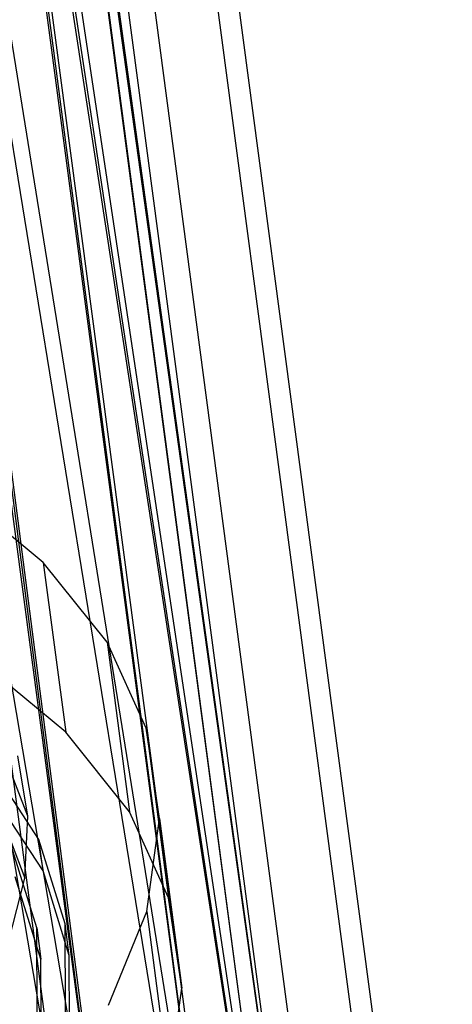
# Model space of a CAD drawing. Extents: x -23.4 to 23.6, y 0.3 to 4.
# Tile 147 of 189: x 19.834 to 20.067, y 1.107 to 1.637. Entities that reach past the tile are written whole.
import ezdxf

# ---------------------------------------------------------------- set-up
doc = ezdxf.new("R2010")
doc.units = 0
doc.header["$MEASUREMENT"] = 0
doc.layers.get('0').update_dxf_attribs({"color": 13, "linetype": 'CONTINUOUS'})

# ---------------------------------------------------------------- blocks, each defined once
blk = doc.blocks.new('FOURTY_V_PM_STL')
at = {"color": 0}
for p, q in [((19.86076, 1.00139, -3.60826), (19.47999, 3.87438, -1.93503)), ((19.86076, 1.00139, -3.60826), (19.47999, 3.87438, -1.93503)), ((19.94217, 0.95637, -3.51244), (19.5614, 3.82936, -1.83921)), ((19.94217, 0.95637, -3.51244), (19.5614, 3.82936, -1.83921)), ((20.0047, 0.90328, -3.40704), (19.62393, 3.77627, -1.73382)), ((20.0047, 0.90328, -3.40704), (19.62393, 3.77627, -1.73382)), ((20.04655, 0.84364, -3.29512), (19.66578, 3.71663, -1.62189)), ((20.04655, 0.84364, -3.29512), (19.66578, 3.71663, -1.62189)), ((20.06652, 0.77916, -3.17987), (19.68575, 3.65216, -1.50664)), ((20.06652, 0.77916, -3.17987), (19.68575, 3.65216, -1.50664)), ((20.06403, 0.71172, -3.06463), (19.68326, 3.58471, -1.3914)), ((20.06403, 0.71172, -3.06463), (19.68326, 3.58471, -1.3914)), ((20.03916, 0.64323, -2.9527), (19.65839, 3.51623, -1.27947)), ((20.03916, 0.64323, -2.9527), (19.65839, 3.51623, -1.27947)), ((19.99262, 0.57569, -2.84731), (19.61185, 3.44868, -1.17408)), ((19.99262, 0.57569, -2.84731), (19.61185, 3.44868, -1.17408)), ((19.92575, 0.51101, -2.75148), (19.54499, 3.38401, -1.07825)), ((19.92575, 0.51101, -2.75148), (19.54499, 3.38401, -1.07825)), ((19.59381, 2.66592, -2.59249), (19.88732, 0.93909, -3.49526)), ((19.59381, 2.66592, -2.59249), (19.88732, 0.93909, -3.49526)), ((19.66347, 2.62805, -2.51161), (19.88732, 0.93909, -3.49526)), ((19.66347, 2.62805, -2.51161), (19.88732, 0.93909, -3.49526)), ((19.66911, 2.62427, -2.50385), (19.94807, 0.88911, -3.39561)), ((19.66911, 2.62427, -2.50385), (19.94807, 0.88911, -3.39561)), ((19.66911, 2.62427, -2.50385), (19.88732, 0.93909, -3.49526)), ((19.66911, 2.62427, -2.50385), (19.88732, 0.93909, -3.49526)), ((19.72422, 2.57806, -2.41196), (19.94807, 0.88911, -3.39561)), ((19.72422, 2.57806, -2.41196), (19.94807, 0.88911, -3.39561)), ((19.72695, 2.57516, -2.40636), (19.9887, 0.83264, -3.2894)), ((19.72695, 2.57516, -2.40636), (19.9887, 0.83264, -3.2894)), ((19.72695, 2.57516, -2.40636), (19.94807, 0.88911, -3.39561)), ((19.72695, 2.57516, -2.40636), (19.94807, 0.88911, -3.39561)), ((19.76485, 2.5216, -2.30576), (19.9887, 0.83264, -3.2894)), ((19.76485, 2.5216, -2.30576), (19.9887, 0.83264, -3.2894)), ((19.76566, 2.52, -2.30283), (20.00797, 0.77141, -3.17987)), ((19.76566, 2.52, -2.30283), (20.00797, 0.77141, -3.17987)), ((19.76566, 2.52, -2.30283), (19.9887, 0.83264, -3.2894)), ((19.76566, 2.52, -2.30283), (19.9887, 0.83264, -3.2894)), ((20.00797, 0.77141, -3.17987), (19.78413, 2.46036, -2.19623)), ((20.00797, 0.77141, -3.17987), (19.78413, 2.46036, -2.19623)), ((19.78147, 2.39622, -2.0867), (20.00531, 0.70726, -3.07034)), ((19.78147, 2.39622, -2.0867), (20.00531, 0.70726, -3.07034)), ((19.78147, 2.39622, -2.0867), (20.00797, 0.77141, -3.17987)), ((19.78147, 2.39622, -2.0867), (20.00797, 0.77141, -3.17987)), ((19.78183, 2.39797, -2.08963), (20.00797, 0.77141, -3.17987)), ((19.78183, 2.39797, -2.08963), (20.00797, 0.77141, -3.17987)), ((19.75695, 2.33111, -1.98049), (19.9808, 0.64216, -2.96414)), ((19.75695, 2.33111, -1.98049), (19.9808, 0.64216, -2.96414)), ((19.75695, 2.33111, -1.98049), (20.00531, 0.70726, -3.07034)), ((19.75695, 2.33111, -1.98049), (20.00531, 0.70726, -3.07034)), ((19.75883, 2.33462, -1.98609), (20.00531, 0.70726, -3.07034)), ((19.75883, 2.33462, -1.98609), (20.00531, 0.70726, -3.07034)), ((19.71578, 2.27214, -1.88861), (19.93516, 0.57808, -2.86449)), ((19.71578, 2.27214, -1.88861), (19.93516, 0.57808, -2.86449)), ((19.71578, 2.27214, -1.88861), (19.9808, 0.64216, -2.96414)), ((19.71578, 2.27214, -1.88861), (19.9808, 0.64216, -2.96414)), ((19.71132, 2.26703, -1.88084), (19.93516, 0.57808, -2.86449)), ((19.71132, 2.26703, -1.88084), (19.93516, 0.57808, -2.86449)), ((19.65392, 2.21232, -1.79997), (19.93516, 0.57808, -2.86449)), ((19.65392, 2.21232, -1.79997), (19.93516, 0.57808, -2.86449)), ((19.84669, 1.34496, -3.12265), (19.79973, 1.38369, -3.19983)), ((19.84669, 1.34496, -3.12265), (19.79973, 1.38369, -3.19983)), ((19.88099, 1.30203, -3.04114), (19.84669, 1.34496, -3.12265)), ((19.84669, 1.34496, -3.12265), (19.85879, 1.2537, -3.1758)), ((19.88099, 1.30203, -3.04114), (19.84669, 1.34496, -3.12265)), ((19.84669, 1.34496, -3.12265), (19.85879, 1.2537, -3.1758)), ((19.83842, 1.20837, -2.89001), (19.79961, 1.30848, -2.83087)), ((19.83842, 1.20837, -2.89001), (19.79961, 1.30848, -2.83087)), ((19.90193, 1.25578, -2.95696), (19.88099, 1.30203, -3.04114)), ((19.88099, 1.30203, -3.04114), (19.89309, 1.21077, -3.09429)), ((19.90193, 1.25578, -2.95696), (19.88099, 1.30203, -3.04114)), ((19.88099, 1.30203, -3.04114), (19.89309, 1.21077, -3.09429)), ((19.85879, 1.2537, -3.1758), (19.81183, 1.29243, -3.25298)), ((19.85879, 1.2537, -3.1758), (19.81183, 1.29243, -3.25298)), ((19.79805, 1.27658, -2.77645), (19.8368, 1.17511, -2.83326)), ((19.79805, 1.27658, -2.77645), (19.8368, 1.17511, -2.83326)), ((19.90907, 1.20715, -2.87183), (19.90193, 1.25578, -2.95696)), ((19.90193, 1.25578, -2.95696), (19.91402, 1.16452, -3.01011)), ((19.90907, 1.20715, -2.87183), (19.90193, 1.25578, -2.95696)), ((19.90193, 1.25578, -2.95696), (19.91402, 1.16452, -3.01011)), ((19.89309, 1.21077, -3.09429), (19.85879, 1.2537, -3.1758)), ((19.89309, 1.21077, -3.09429), (19.85879, 1.2537, -3.1758)), ((19.83842, 1.20837, -2.89001), (19.83308, 1.24085, -2.94698)), ((19.83842, 1.20837, -2.89001), (19.83308, 1.24085, -2.94698)), ((19.84431, 1.19588, -3.04044), (19.81657, 1.23839, -3.11974)), ((19.84431, 1.19588, -3.04044), (19.81657, 1.23839, -3.11974)), ((19.84655, 1.17898, -3.05029), (19.81881, 1.22149, -3.12958)), ((19.84655, 1.17898, -3.05029), (19.81881, 1.22149, -3.12958)), ((19.8368, 1.17511, -2.83326), (19.83842, 1.20837, -2.89001)), ((19.8368, 1.17511, -2.83326), (19.83842, 1.20837, -2.89001)), ((19.91402, 1.16452, -3.01011), (19.89309, 1.21077, -3.09429)), ((19.91402, 1.16452, -3.01011), (19.89309, 1.21077, -3.09429)), ((19.90228, 1.15712, -2.78748), (19.90907, 1.20715, -2.87183)), ((19.90228, 1.15712, -2.78748), (19.90907, 1.20715, -2.87183)), ((19.90907, 1.20715, -2.87183), (19.92117, 1.11589, -2.92498)), ((19.90907, 1.20715, -2.87183), (19.92117, 1.11589, -2.92498)), ((19.84317, 1.14833, -2.95906), (19.8294, 1.19267, -3.03832)), ((19.84317, 1.14833, -2.95906), (19.8294, 1.19267, -3.03832)), ((19.84655, 1.17898, -3.05029), (19.84431, 1.19588, -3.04044)), ((19.84655, 1.17898, -3.05029), (19.84431, 1.19588, -3.04044)), ((19.85842, 1.15044, -2.9592), (19.84431, 1.19588, -3.04044)), ((19.85842, 1.15044, -2.9592), (19.84431, 1.19588, -3.04044)), ((19.86066, 1.13354, -2.96905), (19.84655, 1.17898, -3.05029)), ((19.86066, 1.13354, -2.96905), (19.84655, 1.17898, -3.05029)), ((19.82824, 1.14144, -2.77739), (19.8368, 1.17511, -2.83326)), ((19.82824, 1.14144, -2.77739), (19.8368, 1.17511, -2.83326)), ((19.84541, 1.13143, -2.96891), (19.83164, 1.17577, -3.04816)), ((19.84541, 1.13143, -2.96891), (19.83164, 1.17577, -3.04816)), ((19.92117, 1.11589, -2.92498), (19.91402, 1.16452, -3.01011)), ((19.92117, 1.11589, -2.92498), (19.91402, 1.16452, -3.01011)), ((19.8817, 1.10673, -2.70563), (19.90228, 1.15712, -2.78748)), ((19.8817, 1.10673, -2.70563), (19.90228, 1.15712, -2.78748)), ((19.90228, 1.15712, -2.78748), (19.91438, 1.06587, -2.84063)), ((19.90228, 1.15712, -2.78748), (19.91438, 1.06587, -2.84063)), ((19.86066, 1.13354, -2.96905), (19.85842, 1.15044, -2.9592)), ((19.86066, 1.13354, -2.96905), (19.85842, 1.15044, -2.9592)), ((19.85859, 1.10307, -2.87784), (19.85842, 1.15044, -2.9592)), ((19.85859, 1.10307, -2.87784), (19.85842, 1.15044, -2.9592)), ((19.84334, 1.10213, -2.87969), (19.84317, 1.14833, -2.95906)), ((19.84317, 1.14833, -2.95906), (19.84541, 1.13143, -2.96891)), ((19.84334, 1.10213, -2.87969), (19.84317, 1.14833, -2.95906)), ((19.84317, 1.14833, -2.95906), (19.84541, 1.13143, -2.96891)), ((19.84558, 1.08523, -2.88953), (19.84541, 1.13143, -2.96891)), ((19.84558, 1.08523, -2.88953), (19.84541, 1.13143, -2.96891)), ((19.86083, 1.08617, -2.88768), (19.86066, 1.13354, -2.96905)), ((19.86083, 1.08617, -2.88768), (19.86066, 1.13354, -2.96905)), ((19.91438, 1.06587, -2.84063), (19.92117, 1.11589, -2.92498)), ((19.91438, 1.06587, -2.84063), (19.92117, 1.11589, -2.92498))]:
    blk.add_line(p, q, dxfattribs=at)

msp = doc.modelspace()

# ---------------------------------------------------------------- block references
at = {"color": 0}
msp.add_blockref('FOURTY_V_PM_STL', (0, 0), dxfattribs=at)

doc.saveas('drawing.dxf')
